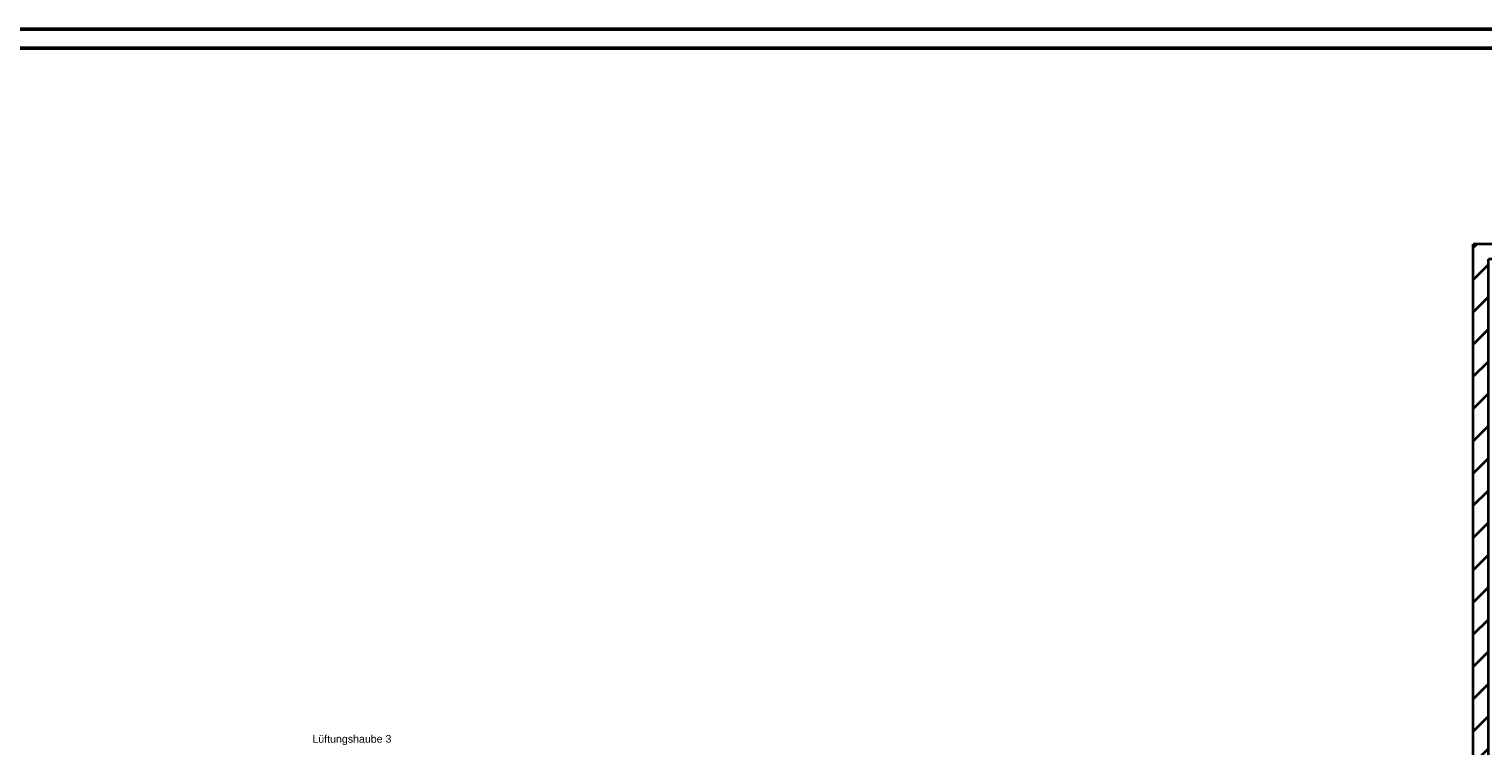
# Model space of a CAD drawing. Extents: x -353 to 768, y -72 to 348.
# Tile 4 of 7: x -143 to 240, y 160 to 348. Entities that reach past the tile are written whole.
import ezdxf

# ---------------------------------------------------------------- set-up
doc = ezdxf.new("R2010")
doc.units = 0
doc.layers.get('0').update_dxf_attribs({"lineweight": 35})
for name, color, linetype, lineweight, true_color in [('A_Wand_allgemein', 7, 'Continuous', 35, 0x585858), ('LT_Beschriftung', 4, 'Continuous', 25, 0x00ffff), ('Rahmen', 7, 'Continuous', 35, 0x009900)]:
    doc.layers.add(name, color=color, linetype=linetype, lineweight=lineweight, true_color=true_color)
doc.styles.get("Standard").update_dxf_attribs({"font": 'arial.ttf'})

# ---------------------------------------------------------------- blocks, each defined once
blk = doc.blocks.new('Einzeiliger Text-A07AMJU91N', base_point=(-68.31, 160.74))
at = {"color": 0, "lineweight": -2, "insert": (-68.31, 162.74), "char_height": 2, "attachment_point": 1}
blk.add_mtext('{\\fArial;Lüftungshaube 3}', dxfattribs=at)
blk = doc.blocks.new('Wand-A07AMJUL1N', base_point=(237.38, 287.93))
at = {"color": 0, "linetype": 'ByBlock', "lineweight": -2, "ltscale": 0.35}
for p, q in [((479.94, 291.93), (237.38, 291.93)), ((281.19, 287.93), (241.38, 287.93)), ((478.28, 287.93), (285.19, 287.93))]:
    blk.add_line(p, q, dxfattribs=at)
at = {"color": 0, "lineweight": -2}
for p, q in [((237.84, 291.46), (238.3, 291.93)), ((242.79, 287.93), (246.79, 291.93)), ((251.27, 287.93), (255.27, 291.93)), ((259.76, 287.93), (263.76, 291.93)), ((268.25, 287.93), (272.25, 291.93)), ((276.73, 287.93), (280.73, 291.93)), ((285.22, 287.93), (289.22, 291.93)), ((293.7, 287.93), (297.7, 291.93)), ((302.19, 287.93), (306.19, 291.93)), ((310.67, 287.93), (314.67, 291.93)), ((319.16, 287.93), (323.16, 291.93)), ((327.64, 287.93), (331.64, 291.93)), ((336.13, 287.93), (340.13, 291.93)), ((344.61, 287.93), (348.61, 291.93)), ((353.1, 287.93), (357.1, 291.93)), ((361.58, 287.93), (365.58, 291.93)), ((370.07, 287.93), (374.07, 291.93)), ((378.55, 287.93), (382.55, 291.93)), ((387.04, 287.93), (391.04, 291.93)), ((395.52, 287.93), (399.52, 291.93)), ((404.01, 287.93), (408.01, 291.93)), ((412.5, 287.93), (416.5, 291.93)), ((420.98, 287.93), (424.98, 291.93)), ((429.47, 287.93), (433.47, 291.93)), ((437.95, 287.93), (441.95, 291.93)), ((446.44, 287.93), (450.44, 291.93)), ((454.92, 287.93), (458.92, 291.93)), ((463.41, 287.93), (467.41, 291.93)), ((471.89, 287.93), (475.89, 291.93))]:
    blk.add_line(p, q, dxfattribs=at)
blk = doc.blocks.new('Wand-A07AMJWV1N', base_point=(237.38, 13.67))
at = {"color": 0, "linetype": 'ByBlock', "lineweight": -2, "ltscale": 0.35}
for p, q in [((237.38, 108.74), (237.38, 291.93)), ((241.38, 51.75), (241.38, 287.93)), ((237.38, 51.75), (237.38, 104.74)), ((237.38, 13.67), (237.38, 47.75)), ((241.38, 17.67), (241.38, 47.75))]:
    blk.add_line(p, q, dxfattribs=at)
at = {"color": 0, "lineweight": -2}
for p, q in [((237.38, 291), (237.84, 291.46)), ((237.38, 282.52), (241.38, 286.52)), ((237.38, 274.03), (241.38, 278.03)), ((237.38, 265.55), (241.38, 269.55)), ((237.38, 257.06), (241.38, 261.06)), ((237.38, 248.58), (241.38, 252.58)), ((237.38, 240.09), (241.38, 244.09)), ((237.38, 231.6), (241.38, 235.6)), ((237.38, 223.12), (241.38, 227.12)), ((237.38, 214.63), (241.38, 218.63)), ((237.38, 206.15), (241.38, 210.15)), ((237.38, 197.66), (241.38, 201.66)), ((237.38, 189.18), (241.38, 193.18)), ((237.38, 180.69), (241.38, 184.69)), ((237.38, 172.21), (241.38, 176.21)), ((237.38, 163.72), (241.38, 167.72)), ((237.38, 155.24), (241.38, 159.24)), ((237.38, 146.75), (241.38, 150.75)), ((237.38, 138.27), (241.38, 142.27)), ((237.38, 129.78), (241.38, 133.78)), ((237.38, 121.3), (241.38, 125.3)), ((237.38, 112.81), (241.38, 116.81)), ((237.38, 104.33), (241.38, 108.33)), ((237.38, 95.84), (241.38, 99.84)), ((237.38, 87.36), (241.38, 91.36)), ((237.38, 78.87), (241.38, 82.87)), ((237.38, 70.38), (241.38, 74.38)), ((237.38, 61.9), (241.38, 65.9)), ((237.38, 53.41), (241.38, 57.41)), ((237.38, 44.93), (241.38, 48.93)), ((237.38, 36.44), (241.38, 40.44)), ((237.38, 27.96), (241.38, 31.96)), ((237.38, 19.47), (241.38, 23.47))]:
    blk.add_line(p, q, dxfattribs=at)

msp = doc.modelspace()

# ---------------------------------------------------------------- linework, layer by layer
at = {"layer": 'Rahmen', "lineweight": 50, "ltscale": 0.5}
for points in [[(767.64, -71.5), (767.64, 348.5), (-352.57, 348.5), (-352.57, -71.5), (417.64, -71.5), (667.64, -71.5), (767.64, -71.5)], [(762.64, -66.5), (762.64, 343.5), (-327.57, 343.5), (-327.57, -66.5), (412.64, -66.5), (662.64, -66.5), (762.64, -66.5)]]:
    msp.add_lwpolyline(points, close=True, dxfattribs=at)

# ---------------------------------------------------------------- block references
at = {"layer": 'A_Wand_allgemein', "ltscale": 0.35}
for name, p in [('Wand-A07AMJUL1N', (237.38, 287.93)), ('Wand-A07AMJWV1N', (237.38, 13.67))]:
    msp.add_blockref(name, p, dxfattribs=at)
at = {"layer": 'LT_Beschriftung', "linetype": 'Continuous', "lineweight": 25, "ltscale": 0.25}
msp.add_blockref('Einzeiliger Text-A07AMJU91N', (-68.31, 160.74), dxfattribs=at)

doc.saveas('drawing.dxf')
